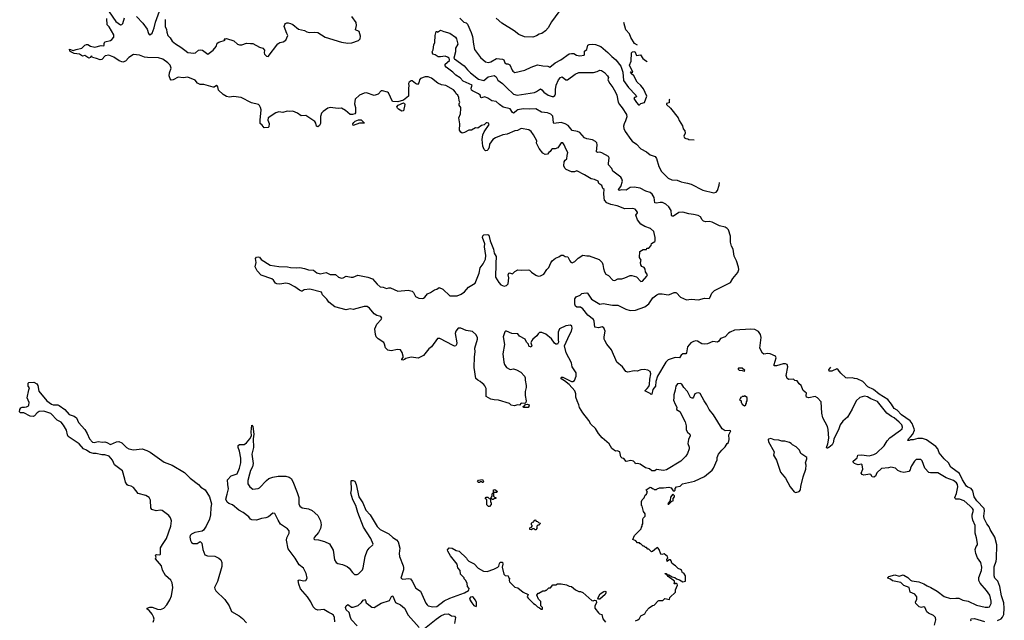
# Model space of a CAD drawing. Extents: x 1863017 to 1989460, y 394564 to 532820.
# Tile 183 of 213: x 1968852 to 1981582, y 456390 to 464151. Entities that reach past the tile are written whole.
import ezdxf

# ---------------------------------------------------------------- set-up
doc = ezdxf.new("R2010")
doc.units = 0

msp = doc.modelspace()

# ---------------------------------------------------------------- linework, layer by layer
at = {"layer": '0CON10XD'}
for points in [[(1970363, 464193), (1970445, 464107), (1970499, 464029), (1970519, 463971), (1970525, 463958), (1970535, 463956), (1970565, 463977), (1970593, 464045), (1970610, 464120), (1970658, 464262)], [(1970645, 463659), (1970505, 463661), (1970465, 463667), (1970400, 463695), (1970325, 463703), (1970265, 463662), (1970219, 463615), (1970185, 463601), (1970140, 463620), (1970069, 463669), (1970005, 463692), (1969956, 463684), (1969915, 463636), (1969895, 463631), (1969845, 463652), (1969793, 463663), (1969785, 463678), (1969773, 463677), (1969770, 463665), (1969745, 463653), (1969695, 463688), (1969665, 463682), (1969625, 463707), (1969555, 463713), (1969514, 463734), (1969502, 463745), (1969495, 463770), (1969545, 463753), (1969582, 463768), (1969658, 463782), (1969695, 463821), (1969715, 463831), (1969735, 463830), (1969769, 463809), (1969825, 463798), (1969905, 463819), (1969936, 463814), (1969945, 463820), (1969944, 463845), (1969955, 463865), (1970027, 463883), (1970045, 463894), (1970068, 463925), (1970071, 463955), (1970010, 464060), (1969985, 464085), (1969977, 464165)], [(1970009, 464255), (1970095, 464129), (1970155, 464086), (1970175, 464090), (1970188, 464102), (1970208, 464175)], [(1970733, 464155), (1970734, 464065), (1970751, 464025), (1970755, 463990), (1970769, 463949), (1970798, 463918), (1970824, 463875), (1970865, 463838), (1970935, 463796), (1970986, 463756), (1971025, 463729), (1971103, 463717), (1971125, 463725), (1971165, 463757), (1971195, 463762), (1971215, 463756), (1971285, 463708), (1971355, 463756), (1971393, 463805), (1971405, 463846), (1971425, 463859), (1971510, 463885), (1971498, 463905), (1971525, 463909), (1971619, 463879), (1971669, 463835), (1971695, 463825), (1971725, 463826), (1971785, 463848), (1971835, 463842), (1971867, 463845), (1971955, 463796), (1971996, 463785), (1972016, 463756), (1972013, 463725), (1972018, 463708), (1972045, 463682), (1972065, 463674), (1972191, 463839), (1972214, 463856), (1972258, 463865), (1972295, 463887), (1972321, 463945), (1972305, 463975), (1972271, 464065), (1972279, 464091), (1972288, 464101), (1972305, 464112), (1972325, 464112), (1972355, 464104), (1972385, 464088), (1972455, 464027), (1972535, 464011), (1972564, 463994), (1972595, 463986), (1972665, 463991), (1972705, 463984), (1972804, 463924), (1973015, 463859), (1973095, 463849), (1973145, 463851), (1973235, 463883), (1973253, 463905), (1973258, 463938), (1973240, 464000), (1973192, 464022), (1973209, 464075), (1973204, 464115), (1973145, 464191)], [(1974543, 464173), (1974595, 464121), (1974625, 464111), (1974642, 464092), (1974691, 463985), (1974707, 463935), (1974718, 463835), (1974734, 463765), (1974811, 463661), (1974875, 463606), (1974912, 463598), (1974945, 463605), (1975015, 463648), (1975095, 463642), (1975112, 463632), (1975126, 463596), (1975145, 463583), (1975165, 463581), (1975189, 463569), (1975218, 463498), (1975228, 463485), (1975255, 463469), (1975382, 463498), (1975465, 463538), (1975545, 463568), (1975614, 463554), (1975679, 463549), (1975705, 463538), (1975777, 463595), (1975848, 463632), (1975955, 463709), (1975985, 463716), (1976015, 463714), (1976050, 463695), (1976095, 463683), (1976149, 463691), (1976156, 463704), (1976154, 463745), (1976185, 463765), (1976199, 463821), (1976215, 463831), (1976255, 463835), (1976295, 463829), (1976365, 463804), (1976458, 463728), (1976509, 463675), (1976562, 463632), (1976625, 463551), (1976649, 463475), (1976657, 463365), (1976722, 463275), (1976818, 463175), (1976826, 463154), (1976800, 463145), (1976794, 463135), (1976825, 463080), (1976855, 463051), (1976865, 463050), (1976885, 463069), (1976930, 463080), (1976960, 463165), (1976916, 463256), (1976883, 463303), (1976835, 463342), (1976792, 463425), (1976760, 463455), (1976760, 463470), (1976750, 463475), (1976755, 463480), (1976760, 463470), (1976778, 463472), (1976736, 463565), (1976758, 463615), (1976763, 463723), (1976775, 463738), (1976805, 463740), (1976825, 463690), (1976877, 463697), (1976911, 463651), (1976945, 463622), (1976964, 463612)], [(1975825, 464253), (1975728, 464122), (1975684, 464046), (1975651, 464009), (1975605, 463974), (1975570, 463965), (1975536, 463944), (1975485, 463925), (1975381, 463929), (1975305, 463959), (1975245, 464006), (1975085, 464107), (1975013, 464173)], [(1976644, 462065), (1976638, 462095), (1976626, 462116), (1976523, 462195), (1976509, 462229), (1976467, 462275), (1976464, 462295), (1976474, 462365), (1976464, 462384), (1976381, 462431), (1976355, 462438), (1976325, 462436), (1976312, 462442), (1976320, 462535), (1976315, 462559), (1976299, 462579), (1976259, 462599), (1976185, 462613), (1976155, 462625), (1976093, 462693), (1976065, 462705), (1975995, 462721), (1975945, 462783), (1975905, 462806), (1975855, 462822), (1975760, 462810), (1975752, 462825), (1975745, 462905), (1975719, 462929), (1975675, 462947), (1975598, 462958), (1975525, 463001), (1975443, 462997), (1975361, 462999), (1975295, 462988), (1975280, 462980), (1975245, 462946), (1975235, 462944), (1975225, 462950), (1975195, 463001), (1975103, 463023), (1975054, 463054), (1975014, 463095), (1974955, 463102), (1974905, 463137), (1974865, 463156), (1974825, 463140), (1974815, 463146), (1974804, 463175), (1974785, 463195), (1974705, 463231), (1974695, 463241), (1974691, 463265), (1974703, 463305), (1974585, 463358), (1974548, 463398), (1974491, 463435), (1974452, 463472), (1974365, 463539), (1974352, 463555), (1974352, 463575), (1974408, 463625), (1974411, 463635), (1974404, 463655), (1974385, 463669), (1974355, 463678), (1974295, 463670), (1974265, 463673), (1974226, 463696), (1974193, 463705), (1974184, 463734), (1974197, 463763), (1974206, 463825), (1974218, 463855), (1974223, 463947), (1974235, 464000), (1974245, 464000), (1974255, 463990), (1974295, 464018), (1974338, 463998), (1974415, 463977), (1974487, 463925), (1974502, 463902), (1974519, 463835), (1974486, 463785), (1974489, 463735), (1974466, 463656), (1974473, 463645), (1974601, 463555), (1974642, 463502), (1974679, 463465), (1974783, 463383), (1974855, 463364), (1974910, 463415), (1974989, 463429), (1975012, 463412), (1975035, 463369), (1975095, 463328), (1975147, 463277), (1975235, 463191), (1975284, 463174), (1975508, 463212), (1975535, 463223), (1975585, 463256), (1975605, 463246), (1975627, 463217), (1975684, 463174), (1975735, 463157), (1975752, 463158), (1975770, 463170), (1975781, 463195), (1975778, 463248), (1975787, 463305), (1975817, 463375), (1975845, 463404), (1975865, 463411), (1975915, 463375), (1975935, 463374), (1976035, 463446), (1976083, 463467), (1976271, 463469), (1976319, 463481), (1976355, 463501), (1976375, 463496), (1976415, 463468), (1976453, 463425), (1976464, 463405), (1976456, 463375), (1976459, 463365), (1976484, 463325), (1976523, 463275), (1976555, 463215), (1976571, 463175), (1976589, 463085), (1976606, 463055), (1976643, 463013), (1976697, 462925), (1976700, 462895), (1976686, 462845), (1976667, 462805), (1976661, 462775), (1976664, 462745), (1976679, 462705), (1976752, 462602), (1976771, 462581), (1976825, 462545), (1976882, 462482), (1976955, 462444), (1977004, 462405), (1977070, 462385), (1977086, 462356), (1977115, 462255), (1977150, 462190), (1977235, 462104), (1977285, 462080), (1977355, 462076), (1977405, 462058), (1977445, 462046), (1977485, 462041), (1977535, 462025), (1977685, 461950), (1977826, 461916), (1977855, 461924), (1977874, 461946), (1977894, 462014), (1977901, 462049)], [(1976838, 463822), (1976802, 463845), (1976752, 463922), (1976735, 463970), (1976691, 464021), (1976664, 464113)], [(1975657, 460087), (1975605, 460107), (1975575, 460107), (1975555, 460092), (1975537, 460065), (1975485, 460024), (1975473, 460007), (1975461, 459975), (1975472, 459935), (1975465, 459919), (1975435, 459933), (1975429, 459959), (1975405, 459986), (1975389, 460025), (1975315, 460060), (1975295, 460090), (1975217, 460097), (1975145, 460127), (1975134, 460126), (1975124, 460116), (1975104, 460055), (1975121, 459955), (1975100, 459835), (1975110, 459725), (1975120, 459695), (1975145, 459658), (1975195, 459632), (1975235, 459638), (1975277, 459627), (1975330, 459595), (1975378, 459545), (1975388, 459525), (1975388, 459495), (1975402, 459425), (1975402, 459398), (1975388, 459345), (1975388, 459295), (1975402, 459225), (1975397, 459203), (1975385, 459190), (1975335, 459198), (1975315, 459168), (1975295, 459173), (1975245, 459160), (1975208, 459168), (1975185, 459190), (1975043, 459233), (1974985, 459238), (1974945, 459248), (1974884, 459284), (1974882, 459385), (1974868, 459418), (1974855, 459438), (1974835, 459448), (1974805, 459478), (1974774, 459494), (1974752, 459515), (1974730, 459655), (1974731, 459795), (1974742, 459858), (1974739, 459905), (1974770, 460025), (1974770, 460045), (1974748, 460085), (1974705, 460120), (1974625, 460133), (1974555, 460166), (1974520, 460165), (1974491, 460125), (1974483, 460097), (1974504, 459975), (1974502, 459955), (1974490, 459935), (1974475, 459933), (1974455, 459941), (1974285, 460030), (1974255, 460031), (1974175, 459926), (1974143, 459897), (1974075, 459813), (1974005, 459778), (1973915, 459790), (1973845, 459772), (1973828, 459762), (1973805, 459751), (1973793, 459755), (1973794, 459765), (1973810, 459785), (1973811, 459805), (1973799, 459849), (1973775, 459883), (1973735, 459890), (1973655, 459874), (1973610, 459880), (1973580, 459910), (1973570, 459960), (1973560, 459980), (1973486, 460026), (1973463, 460053), (1973451, 460085), (1973444, 460155), (1973472, 460215), (1973526, 460275), (1973533, 460295), (1973523, 460315), (1973470, 460330), (1973435, 460351), (1973375, 460423), (1973345, 460444), (1973304, 460446), (1973165, 460408), (1973126, 460416), (1973075, 460403), (1972925, 460439), (1972848, 460499), (1972825, 460538), (1972768, 460595), (1972755, 460629), (1972605, 460670), (1972529, 460661), (1972505, 460643), (1972495, 460643), (1972468, 460655), (1972409, 460699), (1972335, 460738), (1972295, 460745), (1972215, 460734), (1972178, 460738), (1972161, 460745), (1972135, 460785), (1972112, 460802), (1971975, 460848), (1971924, 460905), (1971899, 460959), (1971908, 461015), (1971900, 461065), (1971915, 461082), (1971935, 461088), (1971955, 461084), (1971974, 461054), (1972092, 460981), (1972203, 460963), (1972315, 460959), (1972355, 460948), (1972425, 460944), (1972475, 460948), (1972533, 460935), (1972585, 460919), (1972652, 460915), (1972695, 460882), (1972737, 460867), (1972815, 460883), (1972865, 460860), (1972935, 460857), (1972975, 460826), (1973015, 460813), (1973035, 460816), (1973075, 460835), (1973136, 460824), (1973165, 460826), (1973225, 460849), (1973355, 460825), (1973412, 460802), (1973474, 460734), (1973515, 460701), (1973553, 460693), (1973595, 460676), (1973625, 460687), (1973645, 460687), (1973740, 460645), (1973875, 460657), (1973925, 460644), (1973945, 460628), (1973970, 460575), (1974015, 460551), (1974055, 460548), (1974075, 460552), (1974092, 460565), (1974123, 460607), (1974165, 460624), (1974215, 460662), (1974245, 460668), (1974275, 460691), (1974325, 460668), (1974414, 460584), (1974508, 460585), (1974560, 460605), (1974602, 460635), (1974653, 460697), (1974740, 460745), (1974794, 460875), (1974806, 460945), (1974846, 460995), (1974875, 461058), (1974877, 461105), (1974862, 461215), (1974866, 461255), (1974838, 461335), (1974842, 461358), (1974855, 461372), (1974905, 461376), (1974920, 461365), (1974937, 461295), (1974979, 461185), (1974989, 461135), (1975011, 461091), (1975014, 461065), (1975008, 461025), (1975009, 460955), (1975002, 460865), (1975006, 460825), (1975046, 460756), (1975075, 460727), (1975115, 460709), (1975145, 460716), (1975170, 460740), (1975178, 460815), (1975170, 460855), (1975175, 460877), (1975185, 460879), (1975225, 460866), (1975252, 460898), (1975295, 460921), (1975335, 460916), (1975425, 460919), (1975445, 460914), (1975468, 460888), (1975525, 460850), (1975555, 460839), (1975585, 460840), (1975631, 460865), (1975667, 460925), (1975692, 460948), (1975719, 461011), (1975736, 461034), (1975779, 461071), (1975824, 461086), (1975855, 461108), (1975877, 461107), (1975905, 461092), (1975940, 461085), (1975964, 461034), (1975977, 461017), (1975995, 461010), (1976030, 461025), (1976072, 461068), (1976135, 461108), (1976185, 461100), (1976215, 461102), (1976345, 461054), (1976384, 461015), (1976391, 460989), (1976399, 460935), (1976413, 460895), (1976432, 460865), (1976466, 460846), (1976520, 460785), (1976545, 460783), (1976587, 460803), (1976636, 460804), (1976675, 460814), (1976745, 460844), (1976765, 460844), (1976825, 460828), (1976885, 460770), (1976905, 460772), (1976960, 460835), (1976969, 460855), (1976942, 460895), (1976937, 460927), (1976925, 460950), (1976894, 460964), (1976883, 460983), (1976878, 461015), (1976888, 461045), (1976868, 461078), (1976870, 461155), (1976915, 461180), (1976955, 461180), (1976962, 461198), (1976985, 461200), (1977018, 461232), (1977022, 461258), (1977066, 461284), (1977070, 461295), (1977070, 461335), (1977050, 461415), (1977010, 461455), (1976935, 461478), (1976885, 461508), (1976838, 461565), (1976818, 461625), (1976842, 461655), (1976842, 461665), (1976808, 461705), (1976775, 461711), (1976675, 461707), (1976575, 461744), (1976495, 461762), (1976445, 461786), (1976415, 461820), (1976410, 461850), (1976404, 461905), (1976410, 461955), (1976392, 461972), (1976379, 462009), (1976342, 462035), (1976330, 462065), (1976286, 462086), (1976240, 462095), (1976156, 462146), (1976055, 462198), (1976025, 462187), (1975985, 462186), (1975918, 462215), (1975901, 462231), (1975887, 462265), (1975891, 462315), (1975903, 462335), (1975927, 462353), (1975929, 462395), (1975940, 462435), (1975916, 462476), (1975894, 462535), (1975875, 462558), (1975865, 462562), (1975855, 462558), (1975808, 462495), (1975776, 462484), (1975739, 462481), (1975726, 462474), (1975713, 462447), (1975694, 462436), (1975676, 462414), (1975645, 462410), (1975615, 462427), (1975570, 462485), (1975533, 462555), (1975538, 462585), (1975494, 462665), (1975466, 462705), (1975437, 462727), (1975335, 462744), (1975290, 462720), (1975255, 462714), (1975155, 462674), (1975100, 462665), (1975005, 462625), (1974971, 462605), (1974926, 462545), (1974923, 462505), (1974910, 462475), (1974897, 462463), (1974875, 462458), (1974858, 462475), (1974839, 462519), (1974830, 462605), (1974840, 462665), (1974856, 462704), (1974922, 462795), (1974913, 462813), (1974895, 462820), (1974885, 462818), (1974857, 462793), (1974825, 462786), (1974775, 462750), (1974745, 462753), (1974695, 462722), (1974660, 462725), (1974605, 462692), (1974575, 462686), (1974555, 462696), (1974540, 462725), (1974544, 462805), (1974530, 462885), (1974550, 462935), (1974558, 463005), (1974555, 463018), (1974533, 463045), (1974534, 463066), (1974542, 463085), (1974534, 463104), (1974528, 463145), (1974515, 463177), (1974495, 463192), (1974486, 463215), (1974462, 463245), (1974360, 463300), (1974305, 463311), (1974260, 463330), (1974177, 463397), (1974135, 463411), (1974095, 463411), (1974035, 463390), (1974022, 463375), (1974015, 463335), (1973995, 463316), (1973969, 463325), (1973925, 463362), (1973915, 463360), (1973890, 463345), (1973880, 463325), (1973884, 463295), (1973878, 463265), (1973878, 463165), (1973815, 463113), (1973740, 463090), (1973674, 463094), (1973619, 463205), (1973606, 463216), (1973545, 463232), (1973525, 463230), (1973489, 463191), (1973435, 463171), (1973336, 463206), (1973305, 463204), (1973246, 463175), (1973188, 463125), (1973181, 463065), (1973196, 463015), (1973192, 462948), (1973184, 462936), (1973155, 462926), (1973125, 462928), (1973065, 462980), (1973015, 463006), (1972968, 463002), (1972865, 463016), (1972835, 463008), (1972774, 462966), (1972753, 462945), (1972740, 462900), (1972740, 462810), (1972727, 462783), (1972705, 462766), (1972691, 462775), (1972681, 462815), (1972667, 462837), (1972554, 462914), (1972491, 462911), (1972445, 462944), (1972385, 462969), (1972345, 462964), (1972311, 462969), (1972255, 462952), (1972205, 462960), (1972165, 462948), (1972064, 462885), (1972061, 462855), (1972078, 462808), (1972074, 462766), (1972065, 462760), (1972015, 462756), (1971989, 462789), (1971961, 462811), (1971960, 462855), (1971975, 462985), (1971967, 463017), (1971953, 463043), (1971939, 463055), (1971848, 463078), (1971715, 463148), (1971615, 463160), (1971565, 463151), (1971525, 463158), (1971485, 463184), (1971422, 463242), (1971413, 463285), (1971405, 463296), (1971395, 463299), (1971365, 463279), (1971355, 463279), (1971235, 463312), (1971185, 463314), (1971153, 463333), (1971122, 463372), (1971025, 463407), (1970965, 463398), (1970903, 463407), (1970836, 463374), (1970810, 463370), (1970797, 463387), (1970786, 463425), (1970789, 463465), (1970810, 463525), (1970799, 463565), (1970769, 463595), (1970705, 463641), (1970645, 463659)], [(1977256, 463125), (1977250, 463115), (1977250, 463075), (1977213, 463067), (1977213, 463055), (1977265, 463007), (1977364, 462884), (1977377, 462847), (1977420, 462780), (1977432, 462742), (1977454, 462714), (1977456, 462684), (1977440, 462645), (1977448, 462625), (1977464, 462614), (1977492, 462612), (1977505, 462602), (1977572, 462598)], [(1973795, 462970), (1973751, 462995), (1973737, 463007), (1973730, 463025), (1973745, 463048), (1973815, 463078), (1973829, 463069), (1973833, 463055), (1973815, 462972), (1973795, 462970)], [(1973165, 462783), (1973161, 462805), (1973171, 462825), (1973189, 462841), (1973235, 462857), (1973266, 462856), (1973310, 462815), (1973245, 462816), (1973165, 462783)], [(1980680, 456325), (1980697, 456395), (1980691, 456425), (1980665, 456453), (1980602, 456482), (1980581, 456501), (1980555, 456558), (1980535, 456564), (1980513, 456557), (1980482, 456562), (1980439, 456609), (1980433, 456625), (1980453, 456665), (1980450, 456695), (1980425, 456726), (1980366, 456755), (1980352, 456812), (1980285, 456839), (1980245, 456877), (1980135, 456901), (1980110, 456920), (1980078, 456935), (1980078, 456945), (1980088, 456955), (1980165, 456978), (1980225, 456959), (1980274, 456976), (1980285, 456974), (1980335, 456943), (1980369, 456909), (1980388, 456898), (1980477, 456887), (1980543, 456863), (1980584, 456834), (1980633, 456813), (1980716, 456765), (1980805, 456698), (1980885, 456672), (1980954, 456676), (1980995, 456676), (1981045, 456652), (1981117, 456637), (1981225, 456584), (1981335, 456558), (1981375, 456558), (1981392, 456565), (1981411, 456605), (1981414, 456636), (1981394, 456715), (1981352, 456775), (1981270, 456870), (1981253, 456905), (1981252, 456945), (1981286, 457035), (1981291, 457075), (1981279, 457135), (1981237, 457197), (1981213, 457253), (1981206, 457305), (1981220, 457345), (1981234, 457365), (1981236, 457384), (1981224, 457454), (1981206, 457515), (1981206, 457614), (1981176, 457686), (1981168, 457725), (1981167, 457755), (1981183, 457815), (1981173, 457835), (1981138, 457868), (1981065, 457932), (1981005, 457955), (1980955, 457954), (1980945, 457962), (1980943, 457975), (1980963, 458027), (1980983, 458115), (1980978, 458145), (1980964, 458165), (1980925, 458195), (1980832, 458232), (1980725, 458296), (1980626, 458296), (1980605, 458302), (1980556, 458356), (1980522, 458452), (1980505, 458470), (1980444, 458466), (1980422, 458445), (1980382, 458385), (1980368, 458355), (1980367, 458333), (1980346, 458314), (1980285, 458302), (1980245, 458308), (1980207, 458327), (1980175, 458358), (1980115, 458370), (1980085, 458361), (1979995, 458352), (1979934, 458296), (1979915, 458254), (1979895, 458238), (1979875, 458246), (1979855, 458274), (1979845, 458278), (1979765, 458264), (1979744, 458274), (1979732, 458292), (1979753, 458345), (1979745, 458401), (1979735, 458409), (1979695, 458399), (1979665, 458406), (1979644, 458415), (1979627, 458435), (1979630, 458445), (1979681, 458489), (1979688, 458525), (1979735, 458529), (1979835, 458515), (1979895, 458534), (1979929, 458551), (1980030, 458645), (1980069, 458711), (1980103, 458747), (1980241, 458845), (1980261, 458865), (1980266, 458885), (1980257, 458915), (1980222, 458952), (1980160, 459005), (1980123, 459023), (1980062, 459065), (1979945, 459216), (1979855, 459252), (1979815, 459279), (1979775, 459288), (1979715, 459271), (1979665, 459225), (1979615, 459119), (1979555, 459015), (1979495, 458964), (1979462, 458915), (1979443, 458865), (1979378, 458732), (1979369, 458685), (1979355, 458656), (1979315, 458622), (1979295, 458614), (1979286, 458616), (1979283, 458625), (1979300, 458670), (1979312, 458745), (1979307, 458855), (1979296, 458896), (1979234, 459005), (1979223, 459065), (1979214, 459215), (1979168, 459265), (1979135, 459283), (1979055, 459265), (1979024, 459275), (1979019, 459295), (1979024, 459325), (1978980, 459360), (1978957, 459426), (1978931, 459445), (1978905, 459484), (1978875, 459488), (1978855, 459506), (1978795, 459503), (1978773, 459515), (1978764, 459555), (1978782, 459665), (1978774, 459695), (1978755, 459705), (1978725, 459705), (1978635, 459677), (1978609, 459679), (1978605, 459695), (1978633, 459783), (1978625, 459805), (1978555, 459835), (1978525, 459837), (1978475, 459829), (1978455, 459841), (1978420, 459905), (1978440, 460045), (1978432, 460082), (1978405, 460120), (1978355, 460150), (1978305, 460153), (1978095, 460138), (1978037, 460115), (1978015, 460100), (1977975, 460054), (1977915, 460033), (1977892, 459998), (1977875, 459986), (1977815, 459991), (1977745, 459964), (1977705, 459957), (1977673, 459963), (1977615, 459999), (1977595, 460001), (1977565, 459994), (1977531, 459975), (1977488, 459925), (1977475, 459847), (1977466, 459835), (1977425, 459832), (1977405, 459815), (1977385, 459782), (1977325, 459787), (1977235, 459755), (1977205, 459725), (1977098, 459545), (1977076, 459475), (1977073, 459415), (1977039, 459371), (1977025, 459312), (1977015, 459310), (1977002, 459322), (1976934, 459354), (1976966, 459385), (1976988, 459412), (1976995, 459435), (1976999, 459505), (1977012, 459575), (1977005, 459606), (1976975, 459624), (1976925, 459632), (1976885, 459627), (1976835, 459609), (1976795, 459615), (1976715, 459596), (1976690, 459605), (1976644, 459665), (1976574, 459724), (1976506, 459886), (1976445, 459959), (1976416, 460005), (1976409, 460025), (1976409, 460055), (1976422, 460125), (1976405, 460170), (1976385, 460184), (1976335, 460170), (1976289, 460179), (1976281, 460255), (1976269, 460279), (1976196, 460335), (1976135, 460415), (1976105, 460438), (1976055, 460437), (1976039, 460449), (1976029, 460475), (1976029, 460545), (1976048, 460572), (1976097, 460593), (1976119, 460611), (1976145, 460618), (1976185, 460623), (1976195, 460618), (1976245, 460539), (1976354, 460474), (1976395, 460486), (1976515, 460461), (1976584, 460464), (1976689, 460409), (1976745, 460394), (1976815, 460398), (1976935, 460442), (1976985, 460481), (1977037, 460555), (1977088, 460595), (1977115, 460609), (1977161, 460609), (1977235, 460595), (1977255, 460599), (1977315, 460628), (1977335, 460627), (1977345, 460620), (1977396, 460565), (1977475, 460532), (1977535, 460539), (1977628, 460532), (1977705, 460551), (1977765, 460550), (1977775, 460559), (1977802, 460618), (1977836, 460654), (1978041, 460755), (1978071, 460805), (1978138, 460885), (1978150, 460925), (1978147, 460955), (1978120, 461035), (1978089, 461095), (1978075, 461185), (1978055, 461225), (1978042, 461275), (1978041, 461355), (1978017, 461435), (1978000, 461455), (1977975, 461470), (1977899, 461489), (1977865, 461505), (1977805, 461535), (1977765, 461543), (1977725, 461538), (1977695, 461547), (1977674, 461565), (1977655, 461602), (1977625, 461621), (1977565, 461636), (1977505, 461642), (1977425, 461663), (1977375, 461659), (1977305, 461614), (1977285, 461611), (1977278, 461625), (1977274, 461685), (1977245, 461735), (1977205, 461767), (1977165, 461787), (1977135, 461791), (1977085, 461782), (1977065, 461785), (1977057, 461855), (1977031, 461895), (1977005, 461918), (1976948, 461935), (1976875, 461976), (1976795, 461989), (1976745, 461983), (1976692, 461948), (1976635, 461954), (1976605, 461944), (1976597, 461947), (1976596, 461955), (1976626, 461994), (1976644, 462065)], [(1976815, 456382), (1976846, 456394), (1976868, 456415), (1976885, 456448), (1976935, 456472), (1976952, 456508), (1976991, 456549), (1977035, 456580), (1977055, 456587), (1977107, 456643), (1977115, 456648), (1977166, 456644), (1977195, 456670), (1977255, 456660), (1977260, 456685), (1977330, 456755), (1977330, 456785), (1977357, 456845), (1977355, 456860), (1977335, 456870), (1977325, 456860), (1977312, 456862), (1977320, 456875), (1977318, 456895), (1977238, 456955), (1977220, 456980), (1977202, 456985), (1977194, 456996), (1977210, 456995), (1977220, 456980), (1977245, 456976), (1977290, 456950), (1977321, 456941), (1977344, 456924), (1977383, 456913), (1977425, 456888), (1977460, 456895), (1977460, 456965), (1977438, 456998), (1977422, 457002), (1977408, 457038), (1977398, 457048), (1977365, 457060), (1977330, 457095), (1977310, 457105), (1977285, 457130), (1977277, 457157), (1977265, 457170), (1977248, 457172), (1977225, 457150), (1977220, 457175), (1977232, 457195), (1977228, 457215), (1977185, 457250), (1977155, 457242), (1977140, 457245), (1977122, 457305), (1977105, 457328), (1977095, 457330), (1977085, 457323), (1977033, 457277), (1977020, 457275), (1976985, 457310), (1976975, 457310), (1976955, 457330), (1976945, 457330), (1976925, 457350), (1976915, 457350), (1976885, 457380), (1976875, 457380), (1976865, 457390), (1976842, 457392), (1976818, 457418), (1976780, 457435), (1976800, 457485), (1976888, 457572), (1976890, 457595), (1976900, 457605), (1976900, 457625), (1976910, 457635), (1976908, 457692), (1976915, 457710), (1976938, 457735), (1976937, 457767), (1976918, 457798), (1976900, 457865), (1976890, 457875), (1976890, 457925), (1976900, 457945), (1976927, 457973), (1976940, 458005), (1976958, 458022), (1976960, 458035), (1976970, 458045), (1976950, 458075), (1977005, 458110), (1977018, 458108), (1977032, 458092), (1977045, 458090), (1977055, 458080), (1977085, 458080), (1977095, 458090), (1977125, 458100), (1977175, 458100), (1977245, 458112), (1977275, 458102), (1977302, 458062), (1977315, 458060), (1977327, 458073), (1977328, 458095), (1977344, 458116), (1977390, 458125), (1977420, 458155), (1977575, 458187), (1977705, 458249), (1977805, 458328), (1977824, 458356), (1977872, 458465), (1977872, 458495), (1977886, 458535), (1977930, 458590), (1977975, 458633), (1977998, 458675), (1978015, 458688), (1978026, 458726), (1978020, 458785), (1978048, 458838), (1978035, 458843), (1977975, 458837), (1977935, 458866), (1977823, 459043), (1977766, 459115), (1977738, 459175), (1977700, 459225), (1977651, 459321), (1977635, 459330), (1977604, 459326), (1977582, 459315), (1977566, 459274), (1977555, 459262), (1977545, 459260), (1977525, 459268), (1977485, 459345), (1977437, 459397), (1977415, 459441), (1977395, 459452), (1977356, 459444), (1977334, 459416), (1977326, 459365), (1977308, 459305), (1977311, 459265), (1977307, 459235), (1977325, 459182), (1977347, 459145), (1977344, 459114), (1977389, 459089), (1977458, 458955), (1977468, 458905), (1977470, 458850), (1977485, 458820), (1977517, 458795), (1977520, 458775), (1977498, 458725), (1977490, 458675), (1977506, 458626), (1977506, 458604), (1977487, 458545), (1977465, 458512), (1977401, 458445), (1977215, 458334), (1977175, 458327), (1977085, 458338), (1977065, 458323), (1977025, 458320), (1976995, 458346), (1976945, 458359), (1976875, 458406), (1976845, 458418), (1976813, 458413), (1976810, 458425), (1976790, 458445), (1976755, 458453), (1976693, 458443), (1976665, 458480), (1976640, 458485), (1976624, 458504), (1976610, 458565), (1976575, 458579), (1976555, 458577), (1976510, 458610), (1976475, 458672), (1976385, 458748), (1976336, 458806), (1976299, 458869), (1976235, 458923), (1976210, 458970), (1976135, 459071), (1976088, 459138), (1976081, 459175), (1976058, 459225), (1976043, 459275), (1976043, 459317), (1976029, 459355), (1975956, 459436), (1975896, 459486), (1975863, 459505), (1975848, 459525), (1975857, 459533), (1975875, 459531), (1975985, 459478), (1976005, 459476), (1976025, 459490), (1976047, 459545), (1976047, 459587), (1975997, 459665), (1975986, 459716), (1975916, 459846), (1975898, 459935), (1975960, 460080), (1975986, 460125), (1975996, 460166), (1975991, 460191), (1975973, 460203), (1975945, 460201), (1975915, 460194), (1975832, 460155), (1975816, 460115), (1975814, 460015), (1975820, 459985), (1975805, 459958), (1975785, 459960), (1975765, 459973), (1975726, 460026), (1975657, 460087)], [(1978225, 459610), (1978228, 459618), (1978195, 459650), (1978145, 459650), (1978140, 459645), (1978140, 459635), (1978155, 459622), (1978195, 459620), (1978225, 459610)], [(1981495, 456386), (1981541, 456409), (1981561, 456429), (1981577, 456465), (1981582, 456545), (1981577, 456615), (1981546, 456706), (1981523, 456825), (1981497, 456895), (1981461, 456935), (1981453, 456963), (1981453, 457083), (1981478, 457152), (1981483, 457185), (1981486, 457365), (1981460, 457465), (1981399, 457565), (1981388, 457598), (1981358, 457638), (1981323, 457705), (1981319, 457735), (1981328, 457805), (1981322, 457835), (1981227, 457935), (1981191, 457985), (1981176, 458065), (1981154, 458094), (1981112, 458112), (1981095, 458125), (1981041, 458205), (1981004, 458285), (1980891, 458371), (1980860, 458425), (1980805, 458478), (1980742, 458552), (1980723, 458605), (1980697, 458637), (1980575, 458722), (1980525, 458741), (1980465, 458740), (1980404, 458724), (1980368, 458722), (1980352, 458712), (1980335, 458713), (1980342, 458735), (1980371, 458759), (1980400, 458795), (1980422, 458845), (1980419, 458865), (1980391, 458935), (1980366, 458966), (1980255, 459045), (1980196, 459106), (1980157, 459125), (1980125, 459185), (1980076, 459245), (1979965, 459314), (1979891, 459371), (1979816, 459405), (1979755, 459474), (1979682, 459512), (1979646, 459514), (1979615, 459524), (1979555, 459519), (1979535, 459524), (1979468, 459585), (1979435, 459628), (1979415, 459638), (1979352, 459608), (1979319, 459609), (1979312, 459628), (1979338, 459659)], [(1970578, 456365), (1970590, 456405), (1970584, 456435), (1970565, 456471), (1970527, 456517), (1970502, 456535), (1970500, 456545), (1970535, 456561), (1970565, 456561), (1970635, 456532), (1970675, 456530), (1970715, 456546), (1970755, 456588), (1970794, 456655), (1970815, 456705), (1970833, 456815), (1970825, 456875), (1970805, 456910), (1970737, 456967), (1970699, 457039), (1970686, 457095), (1970609, 457185), (1970618, 457205), (1970610, 457225), (1970613, 457235), (1970625, 457239), (1970665, 457234), (1970672, 457245), (1970674, 457325), (1970699, 457371), (1970750, 457445), (1970808, 457605), (1970817, 457675), (1970804, 457715), (1970780, 457745), (1970695, 457810), (1970675, 457813), (1970615, 457804), (1970562, 457822), (1970550, 457845), (1970543, 457943), (1970527, 457975), (1970485, 458001), (1970385, 458027), (1970325, 458106), (1970295, 458122), (1970255, 458130), (1970240, 458140), (1970219, 458175), (1970213, 458215), (1970181, 458321), (1970080, 458400), (1970051, 458461), (1970010, 458510), (1969952, 458529), (1969915, 458530), (1969843, 458547), (1969805, 458547), (1969758, 458558), (1969715, 458589), (1969676, 458605), (1969622, 458672), (1969481, 458765), (1969469, 458785), (1969458, 458845), (1969421, 458911), (1969389, 458949), (1969339, 458975), (1969255, 459064), (1969165, 459092), (1969105, 459089), (1969078, 459072), (1969045, 459034), (1969025, 459023), (1968988, 459028), (1968905, 459069), (1968862, 459072), (1968852, 459085), (1968853, 459113), (1968868, 459135), (1968885, 459146), (1968915, 459144), (1968940, 459150), (1968965, 459160), (1968970, 459170), (1968973, 459205), (1968951, 459265), (1968970, 459370), (1968978, 459395), (1968962, 459415), (1968960, 459455), (1968970, 459465), (1969035, 459467), (1969075, 459444), (1969087, 459425), (1969098, 459349), (1969205, 459226), (1969265, 459181), (1969285, 459174), (1969345, 459176), (1969365, 459167), (1969434, 459115), (1969491, 459051), (1969556, 459026), (1969585, 459005), (1969611, 458945), (1969694, 458855), (1969725, 458805), (1969754, 458734), (1969795, 458692), (1969815, 458688), (1969865, 458702), (1969925, 458692), (1969955, 458695), (1969979, 458689), (1970025, 458660), (1970105, 458698), (1970135, 458699), (1970175, 458684), (1970232, 458622), (1970265, 458604), (1970325, 458595), (1970435, 458604), (1970495, 458584), (1970541, 458561), (1970720, 458435), (1970825, 458395), (1970982, 458302), (1971055, 458228), (1971164, 458145), (1971195, 458110), (1971249, 458075), (1971307, 457987), (1971331, 457895), (1971323, 457847), (1971321, 457755), (1971305, 457695), (1971263, 457605), (1971227, 457553), (1971210, 457540), (1971116, 457526), (1971073, 457505), (1971058, 457485), (1971054, 457465), (1971061, 457421), (1971075, 457396), (1971095, 457381), (1971146, 457384), (1971187, 457407), (1971206, 457386), (1971220, 457305), (1971247, 457237), (1971280, 457225), (1971375, 457219), (1971425, 457194), (1971451, 457171), (1971468, 457135), (1971467, 457085), (1971408, 456892), (1971372, 456815), (1971374, 456795), (1971390, 456770), (1971505, 456658), (1971559, 456575), (1971590, 456505), (1971688, 456448), (1971732, 456412), (1971787, 456357)], [(1975425, 459140), (1975365, 459142), (1975360, 459155), (1975378, 459162), (1975392, 459178), (1975415, 459182), (1975440, 459175), (1975437, 459153), (1975425, 459140)], [(1978225, 459160), (1978240, 459175), (1978240, 459185), (1978250, 459195), (1978250, 459215), (1978260, 459225), (1978258, 459268), (1978225, 459290), (1978215, 459280), (1978195, 459280), (1978188, 459272), (1978172, 459268), (1978170, 459255), (1978160, 459245), (1978180, 459225), (1978180, 459205), (1978190, 459195), (1978192, 459182), (1978225, 459160)], [(1971535, 458020), (1971552, 458088), (1971542, 458145), (1971541, 458205), (1971588, 458255), (1971665, 458283), (1971696, 458355), (1971710, 458425), (1971710, 458485), (1971694, 458575), (1971678, 458625), (1971679, 458651), (1971695, 458662), (1971755, 458661), (1971785, 458684), (1971826, 458734), (1971849, 458775), (1971846, 458824), (1971855, 458910), (1971867, 458895), (1971880, 458795), (1971873, 458735), (1971876, 458625), (1971855, 458535), (1971870, 458415), (1971863, 458375), (1971838, 458325), (1971825, 458279), (1971804, 458195), (1971803, 458155), (1971826, 458115), (1971865, 458086), (1971935, 458094), (1971955, 458101), (1972042, 458198), (1972075, 458222), (1972125, 458241), (1972195, 458253), (1972295, 458251), (1972335, 458240), (1972362, 458222), (1972386, 458185), (1972441, 458041), (1972460, 457975), (1972462, 457895), (1972475, 457864), (1972504, 457844), (1972585, 457829), (1972635, 457808), (1972705, 457744), (1972743, 457675), (1972752, 457625), (1972742, 457575), (1972714, 457526), (1972658, 457458), (1972654, 457444), (1972662, 457432), (1972715, 457429), (1972795, 457410), (1972856, 457376), (1972906, 457295), (1972923, 457173), (1972944, 457135), (1972965, 457124), (1973025, 457112), (1973085, 457085), (1973114, 457064), (1973155, 457006), (1973183, 456983), (1973215, 456980), (1973235, 456989), (1973285, 457044), (1973295, 457067), (1973318, 457215), (1973343, 457287), (1973369, 457321), (1973420, 457365), (1973423, 457375), (1973391, 457445), (1973296, 457595), (1973226, 457784), (1973198, 457875), (1973158, 457945), (1973133, 458035), (1973144, 458075), (1973138, 458192), (1973142, 458198), (1973165, 458197), (1973186, 458186), (1973204, 458145), (1973238, 457985), (1973289, 457909), (1973326, 457815), (1973382, 457752), (1973475, 457604), (1973512, 457562), (1973627, 457507), (1973675, 457458), (1973725, 457429), (1973747, 457405), (1973768, 457322), (1973760, 457255), (1973762, 457215), (1973810, 457095), (1973816, 457074), (1973814, 457044), (1973780, 456935), (1973805, 456921), (1973885, 456931), (1973905, 456924), (1973926, 456896), (1973974, 456805), (1974036, 456765), (1974105, 456612), (1974120, 456590), (1974135, 456579), (1974195, 456564), (1974245, 456570), (1974339, 456641), (1974415, 456678), (1974605, 456744), (1974653, 456775), (1974660, 456785), (1974662, 456802), (1974642, 456825), (1974637, 456867), (1974620, 456905), (1974600, 456925), (1974598, 456938), (1974550, 456985), (1974547, 457035), (1974519, 457069), (1974508, 457115), (1974421, 457225), (1974387, 457285), (1974385, 457300), (1974404, 457326), (1974445, 457321), (1974494, 457294), (1974535, 457282), (1974628, 457195), (1974638, 457175), (1974658, 457155), (1974728, 457118), (1974782, 457065), (1974850, 457025), (1974895, 457022), (1974981, 457049), (1975035, 457078), (1975049, 457091), (1975054, 457126), (1975065, 457143), (1975093, 457143), (1975097, 457115), (1975090, 457075), (1975113, 456985), (1975131, 456971), (1975168, 456965), (1975172, 456945), (1975183, 456933), (1975179, 456905), (1975186, 456886), (1975255, 456817), (1975295, 456811), (1975361, 456755), (1975427, 456725), (1975414, 456695), (1975426, 456675), (1975495, 456608), (1975516, 456596), (1975545, 456562), (1975575, 456550), (1975595, 456532), (1975610, 456535), (1975610, 456555), (1975590, 456575), (1975590, 456635), (1975562, 456665), (1975540, 456715), (1975555, 456740), (1975565, 456740), (1975615, 456770), (1975645, 456770), (1975655, 456780), (1975665, 456780), (1975692, 456808), (1975715, 456810), (1975745, 456850), (1975785, 456850), (1975805, 456860), (1975855, 456860), (1975922, 456848), (1975955, 456830), (1975985, 456828), (1976040, 456785), (1976083, 456763), (1976102, 456762), (1976135, 456748), (1976250, 456645), (1976265, 456641), (1976285, 456650), (1976306, 456646), (1976310, 456615), (1976289, 456575), (1976288, 456548), (1976337, 456487), (1976350, 456475), (1976378, 456465), (1976390, 456410), (1976428, 456365)], [(1978885, 458042), (1978930, 458055), (1978947, 458075), (1978952, 458118), (1978984, 458246), (1979018, 458345), (1979020, 458395), (1979013, 458425), (1979031, 458475), (1979028, 458495), (1978952, 458545), (1978935, 458590), (1978893, 458633), (1978845, 458658), (1978826, 458676), (1978805, 458688), (1978745, 458703), (1978704, 458704), (1978666, 458716), (1978605, 458722), (1978565, 458738), (1978535, 458730), (1978530, 458725), (1978532, 458695), (1978608, 458565), (1978597, 458525), (1978638, 458458), (1978690, 458305), (1978752, 458225), (1978815, 458113), (1978865, 458050), (1978885, 458042)], [(1974845, 458170), (1974835, 458170), (1974825, 458180), (1974805, 458180), (1974798, 458172), (1974785, 458170), (1974770, 458185), (1974785, 458200), (1974835, 458210), (1974850, 458185), (1974845, 458170)], [(1974925, 457860), (1974912, 457862), (1974893, 457883), (1974890, 457945), (1974870, 457965), (1974885, 457980), (1974905, 457980), (1974922, 457962), (1974940, 457960), (1974960, 457995), (1974960, 458025), (1974980, 458040), (1974980, 458075), (1974995, 458080), (1975030, 458055), (1975015, 458040), (1974980, 458040), (1974980, 457995), (1974992, 457982), (1975008, 457978), (1975010, 457965), (1974985, 457960), (1974975, 457950), (1974965, 457950), (1974955, 457960), (1974940, 457960), (1974940, 457925), (1974950, 457905), (1974950, 457885), (1974925, 457860)], [(1972928, 456372), (1972924, 456425), (1972909, 456455), (1972885, 456475), (1972849, 456489), (1972785, 456529), (1972705, 456521), (1972675, 456535), (1972646, 456565), (1972618, 456628), (1972575, 456694), (1972482, 456795), (1972460, 456855), (1972453, 456905), (1972465, 456913), (1972525, 456899), (1972550, 456905), (1972570, 456935), (1972556, 456994), (1972520, 457065), (1972465, 457108), (1972415, 457195), (1972325, 457315), (1972300, 457425), (1972308, 457455), (1972338, 457515), (1972336, 457546), (1972315, 457573), (1972224, 457634), (1972193, 457683), (1972150, 457770), (1972125, 457774), (1972071, 457729), (1972035, 457713), (1971980, 457705), (1971915, 457683), (1971855, 457688), (1971835, 457698), (1971813, 457725), (1971740, 457785), (1971685, 457815), (1971605, 457884), (1971555, 457900), (1971536, 457915), (1971516, 457955), (1971535, 458020)], [(1977235, 457890), (1977245, 457892), (1977282, 457928), (1977300, 457935), (1977300, 457965), (1977320, 457985), (1977318, 457998), (1977295, 458020), (1977265, 457980), (1977262, 457938), (1977232, 457895), (1977235, 457890)], [(1975525, 457560), (1975515, 457560), (1975505, 457570), (1975485, 457570), (1975465, 457560), (1975450, 457565), (1975450, 457585), (1975468, 457592), (1975480, 457605), (1975480, 457615), (1975470, 457625), (1975470, 457645), (1975482, 457658), (1975498, 457662), (1975502, 457678), (1975515, 457690), (1975532, 457672), (1975548, 457668), (1975562, 457652), (1975580, 457645), (1975578, 457632), (1975565, 457620), (1975552, 457618), (1975540, 457605), (1975540, 457575), (1975525, 457560)], [(1976355, 456662), (1976335, 456665), (1976328, 456675), (1976358, 456731), (1976405, 456762), (1976416, 456766), (1976431, 456761), (1976432, 456745), (1976424, 456725), (1976355, 456662)], [(1973215, 456320), (1973144, 456395), (1973129, 456425), (1973111, 456491), (1973075, 456527), (1973063, 456557), (1973072, 456575), (1973095, 456593), (1973141, 456561), (1973165, 456561), (1973227, 456583), (1973271, 456619), (1973295, 456649), (1973315, 456660), (1973325, 456648), (1973334, 456615), (1973344, 456605), (1973405, 456558), (1973435, 456556), (1973525, 456612), (1973633, 456647), (1973665, 456708), (1973675, 456702), (1973711, 456621), (1973775, 456588), (1973826, 456546), (1973877, 456455), (1974017, 456295)], [(1974755, 456570), (1974760, 456575), (1974758, 456625), (1974742, 456655), (1974720, 456685), (1974705, 456692), (1974683, 456687), (1974672, 456678), (1974670, 456665), (1974698, 456615), (1974725, 456582), (1974755, 456570)], [(1974045, 456250), (1974235, 456405), (1974299, 456449), (1974345, 456468), (1974395, 456474), (1974435, 456448), (1974473, 456445), (1974487, 456427), (1974475, 456350)], [(1981155, 456380), (1981148, 456392), (1981153, 456407), (1981196, 456414), (1981326, 456376)]]:
    msp.add_lwpolyline(points, dxfattribs=at)

doc.saveas('drawing.dxf')
